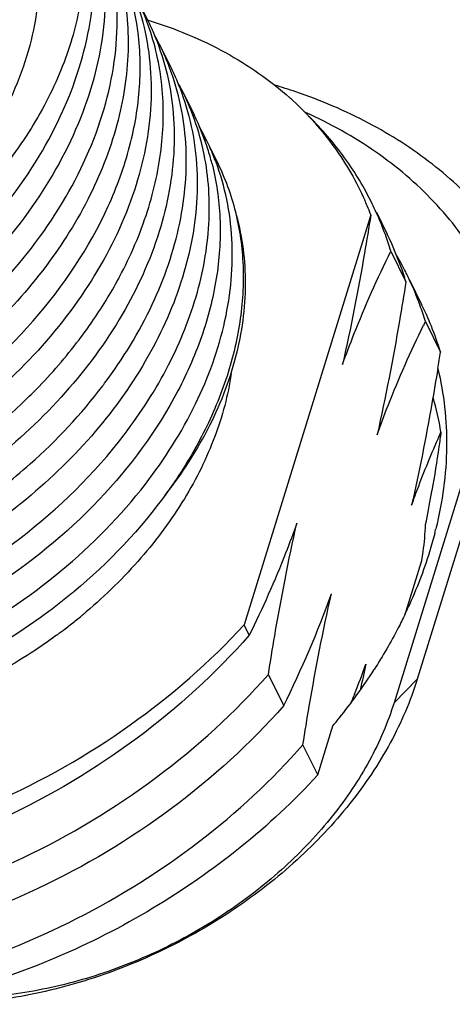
# Model space of a CAD drawing. Header units: millimetres. Extents: x 0 to 420, y 0 to 297.
# Tile 13 of 48: x 121.91 to 125.73, y 88.92 to 97.62. Entities that reach past the tile are written whole.
import ezdxf

# ---------------------------------------------------------------- set-up
doc = ezdxf.new("R2010")
doc.units = ezdxf.units.MM
doc.header["$LTSCALE"] = 23.1
doc.layers.add('00_COMPONENTS', color=7, linetype='CONTINUOUS')

msp = doc.modelspace()

# ---------------------------------------------------------------- linework, layer by layer
at = {"layer": '00_COMPONENTS', "color": 7}
for p, q in [((127.6808, 99.1071), (125.4215, 91.796)), ((127.4754, 98.8999), (125.2161, 91.5888)), ((122.9492, 97.8029), (123.0431, 97.6115)), ((123.0391, 97.6196), (123.045, 97.6178)), ((123.0396, 97.6203), (123.0455, 97.6185)), ((123.1526, 97.3884), (123.2464, 97.1972)), ((123.356, 96.974), (123.4498, 96.7828)), ((123.5927, 96.4915), (123.6532, 96.3683)), ((123.5306, 96.4712), (123.53, 96.4743)), ((123.5307, 96.4712), (123.53, 96.4743)), ((125.0109, 95.899), (123.8915, 92.2767)), ((125.0599, 95.9231), (125.1547, 95.7297)), ((125.1884, 95.5787), (125.3209, 95.3087)), ((125.3535, 95.3247), (125.4598, 95.1081)), ((125.4935, 94.957), (125.6259, 94.6872)), ((125.3208, 92.3874), (125.4621, 92.8446)), ((123.9368, 92.1845), (123.8915, 92.2767)), ((124.2418, 91.563), (124.1063, 91.8391)), ((125.4215, 91.796), (125.2161, 91.5888)), ((124.868, 91.6653), (124.8657, 91.6592)), ((124.8681, 91.6652), (124.8657, 91.6592)), ((124.5423, 90.9506), (124.6764, 91.3846)), ((124.5423, 90.9506), (124.4113, 91.2175))]:
    msp.add_line(p, q, dxfattribs=at)
for centre, radius, start, end in [((120.9903, 96.8416), 2.1821, 20.57022, 26.13616), ((121.1967, 96.4286), 2.1787, 26.1373, 29.16513), ((121.1912, 96.4262), 2.1847, 20.56183, 26.13268), ((121.4001, 96.0143), 2.1786, 26.13731, 29.16558), ((122.8051, 92.4503), 4.7915, 71.22238, 73.54509), ((121.3947, 96.0118), 2.1845, 20.56175, 26.13264), ((122.4175, 94.8375), 2.8141, 47.38405, 48.13331), ((121.3514, 95.997), 2.2303, 12.35665, 20.52573), ((121.4602, 95.8069), 2.216, 17.66059, 26.12707), ((121.6034, 95.5998), 2.1788, 26.13755, 29.62699), ((121.6027, 95.5995), 2.1795, 24.07325, 26.13669), ((121.5968, 95.5969), 2.1859, 20.56058, 24.07159), ((121.4275, 95.7965), 2.2504, 14.39284, 17.6613), ((121.6722, 95.3962), 2.2067, 26.13889, 28.98955), ((122.5638, 94.9648), 2.6194, 22.795, 23.96263), ((122.5619, 94.964), 2.6214, 20.89727, 22.79478), ((122.5196, 94.7696), 2.7886, 24.38506, 26.13357), ((122.5064, 94.7638), 2.803, 20.04481, 24.38178), ((122.4869, 94.7567), 2.8238, 16.92328, 20.04468), ((122.6143, 94.4839), 2.8295, 18.40429, 26.12318), ((122.8258, 94.1483), 2.7875, 26.55749, 29.90406), ((122.5986, 94.4786), 2.846, 16.95817, 18.40585), ((122.8265, 94.1487), 2.7866, 26.13396, 26.55629), ((122.8245, 94.1477), 2.7888, 24.93298, 26.13384), ((119.4193, 97.1473), 3.8203, 331.72187, 331.97264), ((122.814, 94.1431), 2.8003, 20.04695, 24.92927), ((122.798, 94.1372), 2.8173, 16.91605, 20.04676), ((122.9281, 93.8662), 2.8198, 21.83405, 26.1315), ((134.1441, 90.6573), 9.6603, 153.57071, 153.78331), ((122.9104, 93.8593), 2.8389, 16.9557, 21.83016), ((98.2422, 98.9931), 27.7201, 350.75891, 351.06383), ((119.1126, 97.0593), 4.4265, 322.88636, 323.25986), ((118.4484, 97.8831), 5.0435, 313.54599, 313.82314), ((122.8917, 93.5178), 2.7778, 9.57133, 16.10708), ((112.1327, 95.7817), 13.617, 350.03416, 350.20187), ((113.0516, 95.6187), 12.6837, 348.83982, 350.041), ((122.1293, 93.9734), 3.5589, 345.54762, 346.22329), ((119.0699, 96.5509), 5.1827, 309.64148, 309.80112), ((115.79, 95.7468), 9.4306, 333.66346, 340.19303), ((121.4483, 94.2182), 4.2837, 334.50018, 335.34652), ((119.4147, 96.0281), 4.7669, 308.09014, 309.47464), ((119.4411, 95.9958), 4.7251, 309.47599, 309.89912), ((119.4543, 95.9801), 4.7046, 309.89913, 310.29738), ((119.3705, 96.0848), 4.8387, 306.45457, 307.43682), ((119.3885, 96.0614), 4.8092, 307.43711, 308.0913), ((119.3595, 96.0997), 4.8573, 306.29319, 306.45511), ((115.9092, 95.1929), 9.6283, 338.5074, 340.19204), ((120.9157, 94.5274), 4.9004, 324.15281, 327.33184), ((141.0376, 88.2959), 16.4756, 167.25684, 168.0732), ((116.1887, 95.0846), 9.3286, 337.99508, 338.4577)]:
    msp.add_arc(centre, radius, start, end, dxfattribs=at)
for points, knots in [([(117.8519, 94.004), (118.1799, 94.0108), (118.8511, 94.1016), (119.8205, 94.4348), (120.7235, 94.9477), (121.5004, 95.609), (122.0998, 96.3785), (122.481, 97.2093), (122.5918, 97.9257), (122.5408, 98.4662), (122.4715, 98.7209), (122.4265, 98.8425)], [0, 0, 0, 0, 0.129797, 0.265631, 0.403268, 0.538247, 0.666691, 0.786107, 0.896235, 0.948691, 1, 1, 1, 1]), ([(121.8866, 98.8333), (121.9369, 98.7308), (122.0189, 98.5139), (122.0804, 98.1676), (122.08, 97.8056), (121.9957, 97.3012), (121.7306, 96.6664), (121.2086, 95.9739), (120.5143, 95.3769), (119.696, 94.9159), (118.8109, 94.6222), (118.1971, 94.5498), (117.8973, 94.5498)], [0, 0, 0, 0, 0.050507, 0.101845, 0.154746, 0.209774, 0.32714, 0.454672, 0.590048, 0.729223, 0.867404, 1, 1, 1, 1]), ([(122.3888, 98.8405), (122.4393, 98.6727), (122.4994, 98.3155), (122.4626, 97.7606), (122.3014, 97.1964), (122.0186, 96.6432), (121.625, 96.1193), (120.9673, 95.4761), (120.364, 95.0978), (119.9335, 94.9052)], [0, 0, 0, 0, 0.104563, 0.213709, 0.329308, 0.452316, 0.582469, 0.71852, 1, 1, 1, 1]), ([(122.5904, 98.4279), (122.6219, 98.305), (122.6649, 98.0501), (122.6687, 97.5174), (122.5124, 96.825), (122.1008, 96.0326), (121.4919, 95.3062), (120.7239, 94.6872), (119.8439, 94.2108), (118.9059, 93.9044), (118.2592, 93.8232), (117.943, 93.8183)], [0, 0, 0, 0, 0.051704, 0.104778, 0.216366, 0.336827, 0.465516, 0.599946, 0.736503, 0.871126, 1, 1, 1, 1]), ([(118.0553, 93.5894), (118.3838, 93.5963), (119.056, 93.6875), (120.0268, 94.0215), (120.9307, 94.5359), (121.7079, 95.1989), (122.3069, 95.9695), (122.6296, 96.6783), (122.7547, 97.2481), (122.7816, 97.6611), (122.7426, 98.0605), (122.6723, 98.3151), (122.6267, 98.4366)], [0, 0, 0, 0, 0.129794, 0.265631, 0.403263, 0.538213, 0.666597, 0.785938, 0.842172, 0.896294, 0.948714, 1, 1, 1, 1]), ([(122.7938, 98.0135), (122.8458, 97.8109), (122.8944, 97.3784), (122.7996, 96.7158), (122.5469, 96.0542), (122.1492, 95.42), (121.6236, 94.8374), (120.7821, 94.1588), (120.0337, 93.7932), (119.5123, 93.6303)], [0, 0, 0, 0, 0.105087, 0.215636, 0.333292, 0.458294, 0.589682, 0.725584, 1, 1, 1, 1]), ([(121.0572, 94.1081), (121.4138, 94.3514), (122.0511, 94.9047), (122.6305, 95.7657), (122.8941, 96.4913), (122.9851, 97.023), (122.9701, 97.5398), (122.8878, 97.8682), (122.8299, 98.0227)], [0, 0, 0, 0, 0.281164, 0.543396, 0.665588, 0.781638, 0.892537, 1, 1, 1, 1]), ([(122.8397, 98.026), (122.858, 97.9887), (122.9271, 97.8372), (122.979, 97.6779), (123.0077, 97.5562)], [0, 0, 0, 0, 0.249285, 1, 1, 1, 1]), ([(123.0455, 97.6185), (123.2807, 97.5468), (123.7262, 97.3636), (124.1228, 97.0881), (124.2957, 96.9332)], [0, 0, 0, 0, 0.514419, 1, 1, 1, 1]), ([(123.0077, 97.5562), (123.0353, 97.4393), (123.0725, 97.1975), (123.0734, 96.6941), (122.9314, 96.0411), (122.559, 95.2888), (122.0066, 94.5909), (121.3055, 93.9834), (120.4941, 93.4972), (119.6174, 93.1578), (119.0055, 93.0379), (118.7023, 93.0091)], [0, 0, 0, 0, 0.051767, 0.104837, 0.216157, 0.335838, 0.463453, 0.596966, 0.733281, 0.86881, 1, 1, 1, 1]), ([(122.7916, 95.3522), (122.8903, 95.5375), (123.053, 95.9148), (123.1821, 96.5014), (123.1837, 97.0743), (123.097, 97.4383), (123.0332, 97.6083)], [0, 0, 0, 0, 0.269824, 0.524692, 0.76666, 1, 1, 1, 1]), ([(123.0431, 97.6116), (123.0597, 97.5777), (123.1228, 97.4403), (123.1717, 97.2963), (123.2, 97.1864)], [0, 0, 0, 0, 0.249418, 1, 1, 1, 1]), ([(123.2, 97.1864), (123.2586, 96.9592), (123.3054, 96.4697), (123.1654, 95.7244), (122.8313, 94.9896), (122.3233, 94.3011), (121.669, 93.6915), (120.9027, 93.1902), (120.0641, 92.8221), (119.473, 92.6742), (119.1774, 92.6286)], [0, 0, 0, 0, 0.104464, 0.215267, 0.334138, 0.460914, 0.593885, 0.73029, 0.8668, 1, 1, 1, 1]), ([(122.6598, 94.4115), (122.8218, 94.6286), (123.0979, 95.0788), (123.3494, 95.8035), (123.4104, 96.5234), (123.3157, 96.983), (123.2367, 97.1935)], [0, 0, 0, 0, 0.274999, 0.531915, 0.771846, 1, 1, 1, 1]), ([(123.2464, 97.1972), (123.263, 97.1633), (123.3262, 97.0259), (123.3751, 96.8819), (123.4034, 96.772)], [0, 0, 0, 0, 0.249401, 1, 1, 1, 1]), ([(126.3916, 95.3914), (126.2869, 95.5735), (126.0369, 95.9216), (125.5606, 96.3673), (124.9916, 96.7318), (124.5688, 96.9115), (124.3475, 96.9868)], [0, 0, 0, 0, 0.238059, 0.481897, 0.735068, 1, 1, 1, 1]), ([(124.3229, 96.9085), (124.4577, 96.7844), (124.7016, 96.511), (124.8842, 96.1934), (124.9575, 96.0286)], [0, 0, 0, 0, 0.504081, 1, 1, 1, 1]), ([(123.4034, 96.772), (123.4351, 96.649), (123.4783, 96.3941), (123.4802, 96.1358), (123.4715, 96.0058)], [0, 0, 0, 0, 0.493537, 1, 1, 1, 1]), ([(126.2402, 94.8954), (126.1718, 95.1021), (125.988, 95.5038), (125.5818, 96.0353), (125.058, 96.4807), (124.6505, 96.7072), (124.4344, 96.8038)], [0, 0, 0, 0, 0.241822, 0.485784, 0.737145, 1, 1, 1, 1]), ([(125.0231, 95.9979), (124.9535, 96.1398), (124.7885, 96.4141), (124.5797, 96.6565), (124.4659, 96.7693)], [0, 0, 0, 0, 0.496587, 1, 1, 1, 1]), ([(122.8311, 93.9546), (122.9797, 94.1489), (123.2383, 94.5509), (123.498, 95.1967), (123.6078, 95.8449), (123.5744, 96.2707), (123.5307, 96.4712)], [0, 0, 0, 0, 0.272826, 0.529836, 0.771174, 1, 1, 1, 1]), ([(123.6072, 96.3559), (123.6476, 96.1985), (123.6953, 95.8681), (123.6654, 95.3586), (123.5373, 94.8412), (123.2347, 94.1439), (122.6306, 93.3287), (121.9905, 92.8093), (121.6362, 92.5834)], [0, 0, 0, 0, 0.107714, 0.219412, 0.336386, 0.459259, 0.721383, 1, 1, 1, 1]), ([(123.6532, 96.3683), (123.7224, 96.2273), (123.8318, 95.9262), (123.8984, 95.4439), (123.8679, 94.9413), (123.7416, 94.4314), (123.5241, 93.9262), (123.1133, 93.2641), (122.6974, 92.8273), (122.3875, 92.5691)], [0, 0, 0, 0, 0.109543, 0.221274, 0.337121, 0.458337, 0.585613, 0.718879, 1, 1, 1, 1]), ([(123.0194, 93.5207), (123.1899, 93.741), (123.4812, 94.1992), (123.7499, 94.9395), (123.8084, 95.5642), (123.7477, 96.0348), (123.6836, 96.2576), (123.6435, 96.3646)], [0, 0, 0, 0, 0.275371, 0.532384, 0.771939, 0.886994, 1, 1, 1, 1]), ([(123.4715, 96.0058), (123.4557, 95.7677), (123.3556, 95.278), (123.0332, 94.578), (122.5523, 93.9191), (121.9364, 93.3309), (121.2151, 92.8391), (120.4223, 92.4658), (119.5958, 92.228), (119.0323, 92.1649), (118.7565, 92.1606)], [0, 0, 0, 0, 0.108571, 0.224682, 0.34816, 0.477503, 0.61031, 0.743651, 0.874475, 1, 1, 1, 1]), ([(123.191, 93.4172), (123.3431, 93.6115), (123.6049, 94.0146), (123.8519, 94.6669), (123.9326, 95.3168), (123.8724, 95.7372), (123.8144, 95.9323)], [0, 0, 0, 0, 0.275733, 0.532796, 0.772614, 1, 1, 1, 1]), ([(125.0109, 95.899), (124.9931, 95.7861), (124.9203, 95.3438), (124.8351, 94.9035), (124.7613, 94.5778)], [0, 0, 0, 0, 0.254998, 1, 1, 1, 1]), ([(124.7613, 94.5778), (124.7936, 94.6672), (124.9217, 95.0067), (125.0693, 95.3388), (125.1884, 95.5787)], [0, 0, 0, 0, 0.261931, 1, 1, 1, 1]), ([(122.4559, 94.8251), (122.4868, 94.8665), (122.6053, 95.0311), (122.7121, 95.2042), (122.7837, 95.3374)], [0, 0, 0, 0, 0.254297, 1, 1, 1, 1]), ([(125.3209, 95.3087), (125.3027, 95.1931), (125.2286, 94.7404), (125.142, 94.2896), (125.0665, 93.9563)], [0, 0, 0, 0, 0.255013, 1, 1, 1, 1]), ([(125.0665, 93.9563), (125.0976, 94.0427), (125.2211, 94.3711), (125.3632, 94.6925), (125.4776, 94.9249)], [0, 0, 0, 0, 0.261699, 1, 1, 1, 1]), ([(121.9407, 94.2443), (121.9882, 94.2899), (122.1714, 94.4728), (122.3403, 94.6704), (122.4559, 94.8251)], [0, 0, 0, 0, 0.253992, 1, 1, 1, 1]), ([(123.7776, 94.4957), (123.75, 94.3064), (123.6469, 93.9212), (123.3731, 93.371), (122.9869, 92.8492), (122.6696, 92.5382), (122.497, 92.3919)], [0, 0, 0, 0, 0.228381, 0.47182, 0.72983, 1, 1, 1, 1]), ([(125.6026, 94.5415), (125.5858, 94.4386), (125.5177, 94.0347), (125.439, 93.6325), (125.3716, 93.3348)], [0, 0, 0, 0, 0.254694, 1, 1, 1, 1]), ([(125.6032, 94.542), (125.6575, 94.3168), (125.7092, 93.8384), (125.6439, 93.3627), (125.5858, 93.1259)], [0, 0, 0, 0, 0.487302, 1, 1, 1, 1]), ([(121.7539, 93.4915), (121.8386, 93.558), (122.1623, 93.828), (122.4531, 94.1382), (122.6424, 94.3884)], [0, 0, 0, 0, 0.255474, 1, 1, 1, 1]), ([(118.4619, 92.7609), (118.7695, 92.7672), (119.3985, 92.8478), (120.3127, 93.1439), (121.1745, 93.6019), (121.6892, 94.0051), (121.9231, 94.2275)], [0, 0, 0, 0, 0.240568, 0.492064, 0.747657, 1, 1, 1, 1]), ([(125.3716, 93.3348), (125.3918, 93.391), (125.4723, 93.6083), (125.5608, 93.8226), (125.6308, 93.9797)], [0, 0, 0, 0, 0.257612, 1, 1, 1, 1]), ([(125.6308, 93.9797), (125.6248, 93.9363), (125.6003, 93.7642), (125.5731, 93.5925), (125.551, 93.4644)], [0, 0, 0, 0, 0.252249, 1, 1, 1, 1]), ([(120.7518, 92.3601), (121.1624, 92.5383), (121.9303, 92.9876), (122.5681, 93.611), (122.8311, 93.9546)], [0, 0, 0, 0, 0.508482, 1, 1, 1, 1]), ([(119.2794, 91.5267), (119.6334, 91.551), (120.3514, 91.6858), (121.3688, 92.1045), (122.2864, 92.7156), (122.8009, 93.2384), (123.0194, 93.5207)], [0, 0, 0, 0, 0.244661, 0.499032, 0.75386, 1, 1, 1, 1]), ([(124.358, 93.174), (124.3262, 93.0857), (124.1998, 92.7501), (124.0542, 92.4217), (123.9368, 92.1845)], [0, 0, 0, 0, 0.26187, 1, 1, 1, 1]), ([(124.1063, 91.8391), (124.1243, 91.9532), (124.1975, 92.4001), (124.2834, 92.845), (124.358, 93.174)], [0, 0, 0, 0, 0.255048, 1, 1, 1, 1]), ([(125.4627, 92.8446), (125.4668, 92.8713), (125.4818, 92.9772), (125.4914, 93.0838), (125.4954, 93.1637)], [0, 0, 0, 0, 0.252317, 1, 1, 1, 1]), ([(125.5756, 93.0852), (125.5615, 93.0302), (125.4983, 92.8073), (125.4145, 92.5903), (125.3415, 92.4313)], [0, 0, 0, 0, 0.244852, 1, 1, 1, 1]), ([(122.3764, 92.5599), (122.2984, 92.4952), (121.9764, 92.244), (121.6258, 92.0295), (121.3516, 91.8916)], [0, 0, 0, 0, 0.248233, 1, 1, 1, 1]), ([(124.4113, 91.2175), (124.4293, 91.3314), (124.5027, 91.7779), (124.5883, 92.2224), (124.6627, 92.5512)], [0, 0, 0, 0, 0.254961, 1, 1, 1, 1]), ([(125.3147, 92.374), (125.2948, 92.3323), (125.2113, 92.1642), (125.1172, 92.0014), (125.0409, 91.8823)], [0, 0, 0, 0, 0.246185, 1, 1, 1, 1]), ([(119.0839, 90.1317), (119.5218, 90.1317), (120.418, 90.2383), (121.7096, 90.6706), (122.9008, 91.3479), (123.5898, 91.9478), (123.8915, 92.2767)], [0, 0, 0, 0, 0.243266, 0.496802, 0.752019, 1, 1, 1, 1]), ([(123.9368, 92.1845), (123.641, 91.8482), (122.9644, 91.2328), (121.7888, 90.5307), (120.5132, 90.0727), (119.6254, 89.9474), (119.1915, 89.938)], [0, 0, 0, 0, 0.249512, 0.505183, 0.758195, 1, 1, 1, 1]), ([(122.2346, 92.1848), (122.1733, 92.1398), (121.9226, 91.9645), (121.6557, 91.8125), (121.4488, 91.7125)], [0, 0, 0, 0, 0.248577, 1, 1, 1, 1]), ([(119.3677, 89.5788), (119.801, 89.59), (120.6872, 89.7195), (121.9609, 90.1807), (123.1343, 90.8864), (123.8107, 91.5024), (124.1063, 91.8391)], [0, 0, 0, 0, 0.24152, 0.49451, 0.750313, 1, 1, 1, 1]), ([(125.4215, 91.796), (125.3616, 91.6021), (125.1941, 91.2148), (124.832, 90.6768), (124.3649, 90.1819), (123.8107, 89.7486), (123.19, 89.3928), (122.5261, 89.1276), (121.8439, 88.9631), (121.3827, 88.9238), (121.1567, 88.9238)], [0, 0, 0, 0, 0.111557, 0.230162, 0.354886, 0.484053, 0.615508, 0.746861, 0.875734, 1, 1, 1, 1]), ([(124.6764, 91.3846), (124.6949, 91.407), (124.7675, 91.4963), (124.8375, 91.5878), (124.8878, 91.6576)], [0, 0, 0, 0, 0.25187, 1, 1, 1, 1]), ([(124.2418, 91.563), (123.9461, 91.2266), (123.2693, 90.6114), (122.094, 89.9088), (120.8181, 89.4513), (119.9304, 89.3257), (119.4965, 89.3164)], [0, 0, 0, 0, 0.249509, 0.50518, 0.758196, 1, 1, 1, 1]), ([(125.2161, 91.5888), (125.1617, 91.4126), (125.0095, 91.0604), (124.6802, 90.5713), (124.2556, 90.1214), (123.7518, 89.7276), (123.1876, 89.4041), (122.584, 89.163), (121.9638, 89.0134), (121.5445, 88.9777), (121.339, 88.9777)], [0, 0, 0, 0, 0.111557, 0.230162, 0.354886, 0.484053, 0.615508, 0.746861, 0.875734, 1, 1, 1, 1]), ([(120.0217, 88.9775), (120.4297, 89.0136), (121.2548, 89.1757), (122.432, 89.6479), (123.5122, 90.3265), (124.1362, 90.9044), (124.4113, 91.2175)], [0, 0, 0, 0, 0.244027, 0.497117, 0.751665, 1, 1, 1, 1]), ([(124.5423, 90.9506), (124.1202, 90.4904), (123.1182, 89.6913), (121.9414, 89.189), (121.3257, 89.0231)], [0, 0, 0, 0, 0.494775, 1, 1, 1, 1])]:
    msp.add_open_spline(points, degree=3, knots=knots, dxfattribs=at)

doc.saveas('drawing.dxf')
